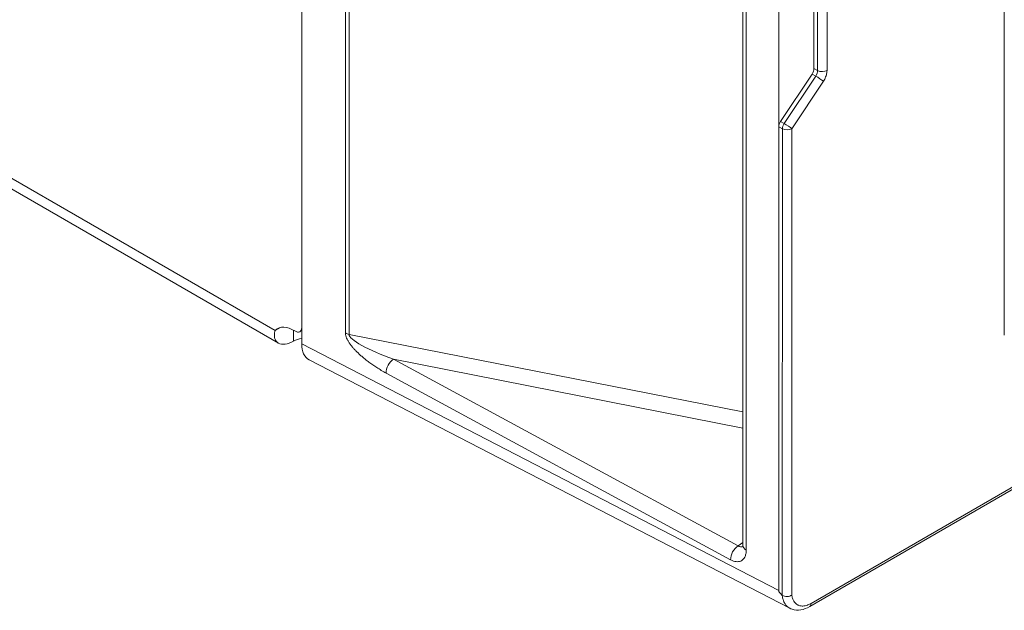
# Model space of a CAD drawing. Header units: millimetres. Extents: x 39 to 1680, y 50 to 804.
# Tile 44 of 68: x 1337 to 1380, y 285 to 311. Entities that reach past the tile are written whole.
import ezdxf

# ---------------------------------------------------------------- set-up
doc = ezdxf.new("R2010")
doc.units = ezdxf.units.MM
doc.header["$MEASUREMENT"] = 0
doc.layers.get('0').update_dxf_attribs({"lineweight": 25})

msp = doc.modelspace()

# ---------------------------------------------------------------- linework, layer by layer
at = {"color": 0, "linetype": 'Continuous', "lineweight": 0, "extrusion": (-1.66533e-16, 0.816497, 0.57735)}
for p, q in [((1348.213, 297.308), (1056.976, 465.453)), ((1057.506, 464.674), (1348.351, 296.754)), ((1371.583, 285.239), (1679.175, 462.827)), ((1371.645, 285.377), (1679.237, 462.965)), ((1349.371, 361.713), (1349.371, 297.441)), ((1368.664, 350.853), (1368.664, 287.91)), ((1368.811, 350.649), (1368.811, 287.706)), ((1380.094, 297.107), (1380.094, 350.179)), ((1370.231, 306.214), (1370.231, 329.922)), ((1371.768, 308.758), (1371.768, 329.688)), ((1371.929, 329.61), (1371.929, 308.67)), ((1372.342, 329.617), (1372.342, 308.676)), ((1349.371, 320.442), (1349.371, 296.722)), ((1351.281, 297.2), (1351.281, 319.34)), ((1351.443, 297.138), (1351.443, 319.277)), ((1371.929, 308.67), (1371.768, 308.758)), ((1370.311, 306.451), (1371.689, 308.521)), ((1371.849, 308.433), (1370.471, 306.363)), ((1371.849, 308.433), (1371.689, 308.521)), ((1372.183, 308.203), (1370.804, 306.132)), ((1370.392, 306.126), (1370.231, 306.214)), ((1370.231, 285.941), (1370.231, 306.214)), ((1370.471, 306.363), (1370.311, 306.451)), ((1370.392, 306.126), (1370.386, 285.721)), ((1370.804, 306.132), (1370.804, 285.741)), ((1348.213, 297.308), (1348.442, 297.44)), ((1349.02, 296.841), (1349.02, 297.319)), ((1349.289, 297.258), (1349.371, 297.306)), ((1351.443, 297.138), (1368.664, 293.747)), ((1370.231, 285.941), (1349.371, 296.722)), ((1370.712, 285.164), (1349.703, 296.023)), ((1353.389, 296.053), (1368.664, 293.045)), ((1368.45, 287.892), (1353.389, 296.053)), ((1368.126, 287.285), (1353.065, 295.446)), ((1370.388, 292.706), (1370.388, 292.706)), ((1370.387, 289.168), (1370.387, 289.168)), ((1368.664, 288.033), (1368.45, 287.892))]:
    msp.add_line(p, q, dxfattribs=at)
at = {"color": 0, "linetype": 'Continuous', "lineweight": 0, "extrusion": (-1.29045e-16, 3.31192e-16, -1)}
for centre, major_axis, start_param in [((1371.556, 308.636), (-0.15, -0.26), -2.356593), ((1370.444, 306.336), (0.15, 0.26), -2.357001)]:
    msp.add_ellipse(centre, major_axis=major_axis, ratio=0.57811, start_param=start_param, end_param=-1.462382, dxfattribs=at)
at = {"color": 0, "linetype": 'Continuous', "lineweight": 0, "extrusion": (7.65828e-18, 3.85517e-16, -1)}
msp.add_ellipse((1371.707, 308.554), major_axis=(-0.155, -0.255), ratio=0.620764, start_param=-2.373018, end_param=-1.473025, dxfattribs=at)
at = {"color": 0, "linetype": 'Continuous', "lineweight": 0}
for centre, major_axis, ratio, start_param, end_param in [((1371.971, 308.325), (-0.25, 0.166), 0.089739, -2.523246, -1.004809), ((1370.592, 306.255), (-0.25, 0.166), 0.089739, -2.523246, -1.004809), ((1351.635, 297.404), (0.5, 0), 0.57735, -2.356194, -1.964341), ((1349.937, 296.23), (-1.4, 0), 0.57735, -1.154844, -0.856888), ((1391.53, 276.093), (-21.294, 9.872), 0.047417, 0.02198, 0.142835)]:
    msp.add_ellipse(centre, major_axis=major_axis, ratio=ratio, start_param=start_param, end_param=end_param, dxfattribs=at)
at = {"color": 0, "linetype": 'Continuous', "lineweight": 0, "extrusion": (1.29178e-17, 2.77556e-16, -1)}
msp.add_ellipse((1372.129, 308.799), major_axis=(-0.3, 0), ratio=0.57735, start_param=-2.356194, end_param=-0.837758, dxfattribs=at)
at = {"color": 0, "linetype": 'Continuous', "lineweight": 0, "extrusion": (2.06323e-16, 2.03473e-16, -1)}
msp.add_ellipse((1370.592, 306.255), major_axis=(0.144, 0.263), ratio=0.531662, start_param=-2.342924, end_param=-1.448726, dxfattribs=at)
at = {"color": 0, "linetype": 'Continuous', "lineweight": 0, "extrusion": (-6.13946e-17, 2.77556e-16, -1)}
msp.add_ellipse((1370.592, 306.255), major_axis=(-0.3, 0), ratio=0.57735, start_param=-2.356195, end_param=-0.837795, dxfattribs=at)
at = {"color": 0, "linetype": 'Continuous', "lineweight": 0, "extrusion": (5.44432e-18, 3.23637e-16, -1)}
msp.add_ellipse((1349.018, 296.178), major_axis=(-0.7, 1.212), ratio=0.57735, start_param=-0.164775, end_param=0.840982, dxfattribs=at)
at = {"color": 0, "linetype": 'Continuous', "lineweight": 0, "extrusion": (1.33067e-16, 2.69122e-16, -1)}
msp.add_ellipse((1349.089, 297.604), major_axis=(0.2, -0.346), ratio=0.57735, start_param=-0.785398, end_param=0.840982, dxfattribs=at)
at = {"color": 0, "linetype": 'Continuous', "lineweight": 0, "extrusion": (-1.19571e-16, 1.60506e-16, -1)}
msp.add_ellipse((1353.486, 296.431), major_axis=(2.039, -0.727), ratio=0.179626, start_param=1.554333, end_param=3.088583, dxfattribs=at)
at = {"color": 0, "linetype": 'Continuous', "lineweight": 0, "extrusion": (-3.35272e-17, 2.75523e-16, -1)}
msp.add_ellipse((1350.432, 297.334), major_axis=(-0.749, -1.301), ratio=0.577349, start_param=-0.026216, end_param=0.78677, dxfattribs=at)
at = {"color": 0, "linetype": 'Continuous', "lineweight": 0, "extrusion": (-1.40293e-16, 2.65427e-16, -1)}
msp.add_ellipse((1353.418, 295.65), major_axis=(0.238, 0.44), ratio=0.594821, start_param=-2.340346, end_param=-0.821898, dxfattribs=at)
at = {"color": 0, "linetype": 'Continuous', "lineweight": 0, "extrusion": (-1.82761e-17, 1.99312e-16, -1)}
msp.add_ellipse((1368.479, 287.489), major_axis=(0.238, 0.44), ratio=0.594821, start_param=-2.340346, end_param=-0.821898, dxfattribs=at)
at = {"color": 0, "linetype": 'Continuous', "lineweight": 0, "extrusion": (-4.9172e-17, 9.95392e-17, -1)}
msp.add_ellipse((1368.457, 288.319), major_axis=(0.223, -0.451), ratio=0.593875, start_param=0.06773, end_param=0.713966, dxfattribs=at)
at = {"color": 0, "linetype": 'Continuous', "lineweight": 0, "extrusion": (1.31786e-16, 4.44089e-16, -1)}
msp.add_ellipse((1369.164, 287.91), major_axis=(-0.5, 0), ratio=0.57735, start_param=-0.785398, end_param=0, dxfattribs=at)
at = {"color": 0, "linetype": 'Continuous', "lineweight": 0, "extrusion": (-1.85927e-17, 3.09759e-16, -1)}
msp.add_ellipse((1371.433, 285.499), major_axis=(0.15, -0.26), ratio=0.57735, start_param=-0.785398, end_param=0.00001, dxfattribs=at)
at = {"color": 0, "linetype": 'Continuous', "lineweight": 0}
for points, knots in [([(1372.342, 308.676), (1372.342, 308.643), (1372.339, 308.609), (1372.334, 308.577), (1372.329, 308.545), (1372.322, 308.514), (1372.313, 308.483), (1372.304, 308.453), (1372.294, 308.422), (1372.282, 308.392), (1372.27, 308.362), (1372.256, 308.331), (1372.24, 308.3), (1372.224, 308.268), (1372.205, 308.236), (1372.183, 308.203)], [0, 0, 0, 0, 0.2, 0.2, 0.2, 0.4, 0.4, 0.4, 0.6, 0.6, 0.6, 0.8, 0.8, 0.8, 1, 1, 1, 1]), ([(1349.02, 296.841), (1348.886, 296.768), (1348.758, 296.723), (1348.527, 296.694), (1348.427, 296.71), (1348.276, 296.798), (1348.224, 296.866), (1348.183, 297.005), (1348.177, 297.062), (1348.182, 297.181), (1348.193, 297.243), (1348.213, 297.308)], [0, 0, 0, 0, 0.0552444, 0.0552444, 0.110677, 0.110677, 0.1638314, 0.1638314, 0.1940395, 0.1940395, 0.222944, 0.222944, 0.222944, 0.222944]), ([(1353.065, 295.446), (1352.991, 295.485), (1352.85, 295.566), (1352.653, 295.688), (1352.473, 295.809), (1352.308, 295.927), (1352.159, 296.042), (1352.024, 296.154), (1351.903, 296.261), (1351.794, 296.365), (1351.694, 296.467), (1351.605, 296.567), (1351.521, 296.669), (1351.445, 296.775), (1351.382, 296.878), (1351.334, 296.974), (1351.296, 297.075), (1351.281, 297.158), (1351.281, 297.2)], [0, 0, 0, 0, 0.0625, 0.125, 0.1875, 0.25, 0.3125, 0.375, 0.4375, 0.5, 0.5625, 0.625, 0.6875, 0.75, 0.8125, 0.875, 0.9375, 0.9999998, 0.9999998, 0.9999998, 0.9999998]), ([(1368.811, 287.706), (1368.811, 287.647), (1368.806, 287.591), (1368.794, 287.538), (1368.782, 287.485), (1368.764, 287.434), (1368.741, 287.392), (1368.718, 287.349), (1368.69, 287.315), (1368.66, 287.289), (1368.631, 287.262), (1368.6, 287.244), (1368.569, 287.23), (1368.537, 287.217), (1368.506, 287.208), (1368.473, 287.204), (1368.44, 287.2), (1368.407, 287.2), (1368.372, 287.203), (1368.336, 287.207), (1368.299, 287.215), (1368.258, 287.228), (1368.218, 287.241), (1368.173, 287.259), (1368.126, 287.285)], [0, 0, 0, 0, 0.125, 0.125, 0.125, 0.25, 0.25, 0.25, 0.375, 0.375, 0.375, 0.5, 0.5, 0.5, 0.625, 0.625, 0.625, 0.75, 0.75, 0.75, 0.875, 0.875, 0.875, 1, 1, 1, 1]), ([(1368.655, 287.834), (1368.655, 287.834), (1368.655, 287.835), (1368.658, 287.844), (1368.662, 287.86), (1368.664, 287.893), (1368.664, 287.901), (1368.664, 287.91)], [0.3007611, 0.3007611, 0.3007611, 0.3007611, 0.3592695, 0.3592695, 0.5238625, 0.5238625, 0.5717803, 0.5717803, 0.5717803, 0.5717803]), ([(1370.387, 285.721), (1370.415, 285.706), (1370.448, 285.694), (1370.52, 285.68), (1370.559, 285.677), (1370.636, 285.681), (1370.674, 285.687), (1370.744, 285.708), (1370.776, 285.722), (1370.804, 285.74), (1370.804, 285.74), (1370.804, 285.741)], [-0.04623223, -0.04623223, -0.04623223, -0.04623223, -0.03458135, -0.03458135, -0.02298609, -0.02298609, -0.01141141, -0.01141141, 0, 0, 0.00020574, 0.00020574, 0.00020574, 0.00020574]), ([(1370.387, 285.721), (1370.391, 285.686), (1370.395, 285.653), (1370.401, 285.62), (1370.406, 285.594), (1370.412, 285.568), (1370.419, 285.543), (1370.43, 285.507), (1370.443, 285.472), (1370.459, 285.438), (1370.47, 285.417), (1370.481, 285.396), (1370.493, 285.376), (1370.513, 285.342), (1370.537, 285.31), (1370.562, 285.282), (1370.574, 285.268), (1370.587, 285.255), (1370.6, 285.243), (1370.629, 285.217), (1370.659, 285.195), (1370.69, 285.177), (1370.697, 285.172), (1370.705, 285.168), (1370.712, 285.164)], [0.0000081, 0.0000081, 0.0000081, 0.0000081, 0.0622205, 0.0622205, 0.0622205, 0.1111111, 0.1111111, 0.1111111, 0.1793762, 0.1793762, 0.1793762, 0.2222222, 0.2222222, 0.2222222, 0.2971164, 0.2971164, 0.2971164, 0.3333333, 0.3333333, 0.3333333, 0.414203, 0.414203, 0.414203, 0.4333111, 0.4333111, 0.4333111, 0.4333111]), ([(1370.804, 285.741), (1370.807, 285.717), (1370.811, 285.694), (1370.816, 285.672), (1370.821, 285.647), (1370.827, 285.623), (1370.835, 285.599), (1370.843, 285.574), (1370.852, 285.549), (1370.863, 285.526), (1370.872, 285.506), (1370.882, 285.487), (1370.893, 285.469), (1370.908, 285.445), (1370.925, 285.422), (1370.943, 285.401), (1370.954, 285.389), (1370.966, 285.377), (1370.978, 285.367), (1370.999, 285.347), (1371.022, 285.331), (1371.045, 285.318), (1371.055, 285.312), (1371.066, 285.306), (1371.077, 285.301), (1371.102, 285.29), (1371.127, 285.281), (1371.152, 285.275), (1371.16, 285.273), (1371.169, 285.271), (1371.177, 285.269), (1371.204, 285.264), (1371.231, 285.262), (1371.258, 285.261), (1371.265, 285.261), (1371.271, 285.261), (1371.278, 285.261), (1371.308, 285.262), (1371.338, 285.265), (1371.37, 285.271), (1371.374, 285.272), (1371.379, 285.273), (1371.384, 285.274), (1371.419, 285.281), (1371.455, 285.291), (1371.495, 285.306), (1371.498, 285.307), (1371.501, 285.308), (1371.504, 285.309), (1371.547, 285.325), (1371.594, 285.347), (1371.645, 285.377)], [0, 0, 0, 0, 0.053618, 0.053618, 0.053618, 0.111111, 0.111111, 0.111111, 0.172153, 0.172153, 0.172153, 0.222222, 0.222222, 0.222222, 0.290989, 0.290989, 0.290989, 0.333333, 0.333333, 0.333333, 0.409201, 0.409201, 0.409201, 0.444444, 0.444444, 0.444444, 0.527109, 0.527109, 0.527109, 0.555556, 0.555556, 0.555556, 0.645152, 0.645152, 0.645152, 0.666667, 0.666667, 0.666667, 0.763391, 0.763391, 0.763391, 0.777778, 0.777778, 0.777778, 0.881725, 0.881725, 0.881725, 0.888889, 0.888889, 0.888889, 1, 1, 1, 1]), ([(1371.583, 285.239), (1371.458, 285.167), (1371.325, 285.116), (1371.067, 285.075), (1370.936, 285.082), (1370.781, 285.132), (1370.746, 285.147), (1370.712, 285.164)], [0, 0, 0, 0, 0.498361, 0.498361, 0.979561, 0.979561, 1.125997, 1.125997, 1.125997, 1.125997])]:
    msp.add_open_spline(points, degree=3, knots=knots, dxfattribs=at)

doc.saveas('drawing.dxf')
